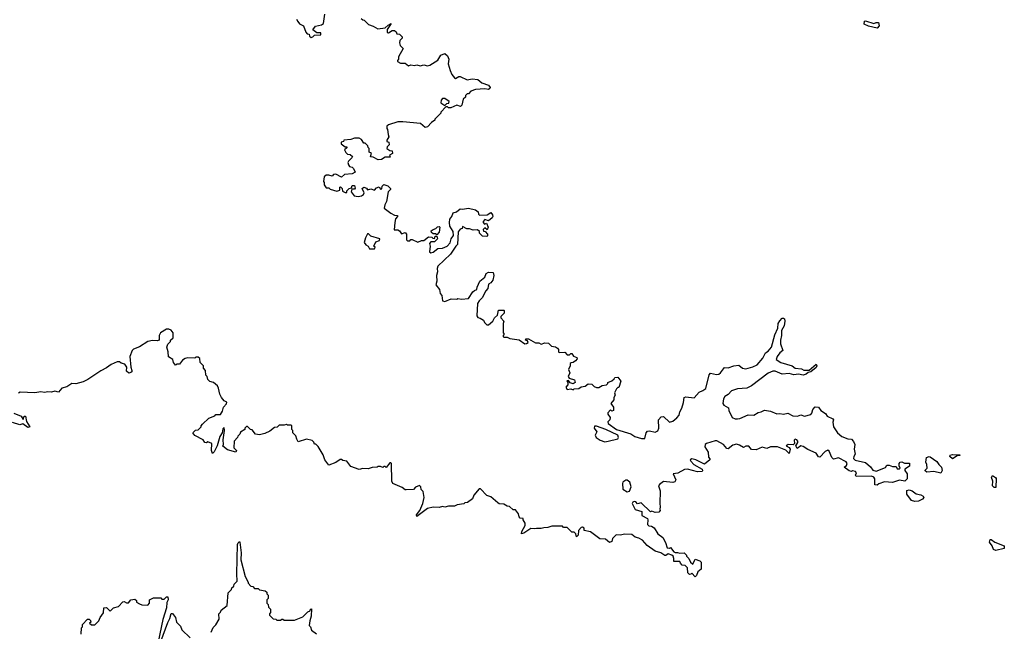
# Model space of a CAD drawing. Extents: x 2494118 to 2687960, y 757339 to 915227.
# Tile 251 of 256: x 2600965 to 2609346, y 870966 to 876171. Entities that reach past the tile are written whole.
import ezdxf

# ---------------------------------------------------------------- set-up
doc = ezdxf.new("R2010")
doc.units = 0

msp = doc.modelspace()

# ---------------------------------------------------------------- linework, layer by layer
at = {"layer": '0CON20XD'}
for points in [[(2603322.5, 876175), (2603332.5, 876155), (2603347, 876137), (2603379.3, 876119.3), (2603400, 876065), (2603411.7, 876051.7), (2603428.3, 876048.3), (2603431.7, 876031.7), (2603445, 876020), (2603460, 876025), (2603475, 876040), (2603527, 876043), (2603528.3, 876058.3), (2603495, 876060), (2603460, 876085), (2603483.9, 876116.1), (2603535, 876128.8), (2603550.5, 876139.5), (2603563.1, 876216.9)], [(2603871.7, 876181.7), (2603885, 876170), (2603898.3, 876168.3), (2603935, 876130), (2603975, 876117.5), (2604012.5, 876092.5), (2604077, 876103), (2604100, 876125), (2604128.3, 876138.3), (2604093, 876087), (2604091.7, 876061.7), (2604105, 876060), (2604135, 876080), (2604155, 876080), (2604168.3, 876068.3), (2604175, 876050), (2604198.3, 876048.3), (2604220, 876025), (2604220, 876015), (2604200, 875995), (2604197.5, 875975), (2604203, 875953), (2604230, 875925), (2604190, 875855), (2604190, 875835), (2604180, 875825), (2604180, 875815), (2604205, 875800), (2604245, 875800), (2604275, 875780), (2604295, 875787.5), (2604325, 875782.5), (2604345, 875787.5), (2604375, 875780), (2604405, 875786.7), (2604435, 875780), (2604455, 875783.3), (2604525, 875827.5), (2604550.7, 875869.3), (2604585, 875882.5), (2604606.7, 875865), (2604616.7, 875835), (2604612.5, 875795), (2604628.3, 875738.3), (2604642.5, 875705), (2604665, 875677.5), (2604675, 875670), (2604703, 875687), (2604715, 875687.5), (2604775, 875660), (2604815, 875667.5), (2604865, 875662.5), (2604900, 875635), (2604955, 875613.3), (2604970, 875595), (2604967.5, 875585), (2604955, 875576.7), (2604925, 875583.3), (2604845, 875577.5), (2604805, 875562.5), (2604785, 875540), (2604775, 875540), (2604760, 875525), (2604758.3, 875511.7), (2604740, 875495), (2604727, 875443), (2604718.3, 875431.7), (2604685, 875442.5), (2604635, 875420), (2604615, 875420), (2604605, 875430), (2604591.7, 875428.3), (2604550, 875385), (2604550, 875375), (2604500, 875325), (2604500, 875315), (2604470, 875295), (2604435, 875260), (2604417, 875253), (2604377, 875287), (2604225, 875302.5), (2604185, 875303.3), (2604103, 875277), (2604090, 875265), (2604090, 875245), (2604097, 875237), (2604100, 875195), (2604107.5, 875175), (2604090, 875145), (2604090, 875135), (2604108.3, 875128.3), (2604110, 875105), (2604091.7, 875088.3), (2604090, 875075), (2604115, 875057.5), (2604136.4, 875056.4), (2604137, 875033), (2604111.7, 875018.3), (2604118.3, 875001.7), (2604075, 875000), (2604045, 874982.5), (2604015, 874980), (2603975, 875002.5), (2603950, 875005)], [(2608265, 876100), (2608190, 876115), (2608153, 876133), (2608155, 876160), (2608165, 876162.5), (2608235, 876137.5), (2608255, 876146.7), (2608275, 876147.5), (2608281.7, 876118.3), (2608265, 876100)], [(2604585, 875440), (2604601.7, 875458.3), (2604618.3, 875461.7), (2604620, 875475), (2604585, 875500), (2604565, 875500), (2604553, 875487), (2604550, 875465), (2604585, 875440)], [(2603950, 875005), (2603960, 875035), (2603940, 875045), (2603940, 875075), (2603930, 875085), (2603928.3, 875098.3), (2603905, 875120), (2603895, 875120), (2603875, 875152.5), (2603855, 875162.5), (2603815, 875163.3), (2603785, 875152.5), (2603723, 875147), (2603720, 875135), (2603701.7, 875128.3), (2603700, 875115), (2603735, 875090), (2603748.3, 875088.3), (2603748.3, 875081.7), (2603730, 875065), (2603740.7, 875040.7), (2603755, 875027.5), (2603777.5, 875025), (2603796.4, 875006.4), (2603792.5, 874995), (2603763, 874967), (2603757.5, 874955), (2603762.5, 874935), (2603773, 874923), (2603795, 874917.5), (2603807.5, 874905), (2603820, 874875), (2603795, 874860), (2603730, 874855), (2603705, 874830), (2603655, 874856.7), (2603635, 874852.5), (2603625, 874840), (2603595, 874848.8), (2603572.3, 874847.7), (2603557.5, 874835), (2603550, 874795), (2603556.4, 874786.4), (2603557.5, 874765), (2603575, 874740), (2603595, 874740), (2603608.3, 874728.3), (2603665, 874712.5), (2603690, 874720), (2603690, 874745), (2603695, 874750), (2603710, 874735), (2603711.7, 874711.7), (2603735, 874700), (2603748.3, 874701.7), (2603750, 874715), (2603770, 874735), (2603788.3, 874741.7), (2603795, 874760), (2603815, 874760), (2603821.7, 874738.3), (2603815, 874730), (2603791.7, 874728.3), (2603787.5, 874705), (2603813, 874673), (2603845, 874667.5), (2603875, 874672.5), (2603892.5, 874685), (2603897, 874697), (2603880, 874735), (2603893, 874747), (2603916.4, 874736.4), (2603925, 874722.5), (2603955, 874732.5), (2603985, 874720), (2604000.7, 874739.3), (2604025, 874750), (2604035, 874730), (2604048.3, 874731.7), (2604050, 874755), (2604065, 874770), (2604098.3, 874758.3), (2604120, 874735), (2604120, 874725), (2604100, 874705), (2604087.5, 874625), (2604072.5, 874595), (2604068.3, 874568.3), (2604123.9, 874523.9), (2604155, 874507.5), (2604180, 874505), (2604180, 874495), (2604163, 874477), (2604157.5, 874445), (2604151.7, 874381.7), (2604185, 874382.5), (2604197.5, 874375), (2604215, 874350), (2604245, 874360), (2604257.5, 874345), (2604258.3, 874298.3), (2604265, 874290), (2604285, 874290), (2604295, 874300), (2604305, 874300), (2604355, 874277.5), (2604385, 874292.5), (2604405, 874292.5), (2604445, 874322.5), (2604471.7, 874321.7), (2604481.7, 874311.7), (2604495, 874310), (2604501.7, 874328.3), (2604515, 874330), (2604520, 874305), (2604495, 874280), (2604465, 874280), (2604453, 874267), (2604457.5, 874245), (2604452.5, 874195), (2604465, 874187.5), (2604485, 874193.3), (2604525, 874223.3), (2604565, 874227.5), (2604602.5, 874245), (2604628.3, 874271.7), (2604636.7, 874305), (2604657.5, 874335), (2604655, 874370), (2604626.7, 874415), (2604622.5, 874445), (2604627.5, 874475), (2604643.6, 874496.4), (2604655, 874526.7), (2604683.6, 874536.4), (2604715, 874562.5), (2604735, 874557.5), (2604785, 874566.7), (2604845, 874552.5), (2604867.5, 874535), (2604870, 874515), (2604878.3, 874508.3), (2604945, 874510), (2604975, 874530), (2604989.3, 874509.3), (2604992.5, 874495), (2604987.5, 874485), (2604955, 874460), (2604925, 874470), (2604910, 874455), (2604910, 874445), (2604921.7, 874431.7), (2604938.3, 874438.3), (2604952.5, 874405), (2604945, 874382.5), (2604925, 874400), (2604910, 874385), (2604911.7, 874371.7), (2604928.3, 874368.3), (2604946.7, 874346.7), (2604947, 874333), (2604940, 874325), (2604905, 874330), (2604880, 874355), (2604878.3, 874368.3), (2604861.7, 874381.7), (2604825, 874380), (2604795, 874390), (2604770.7, 874390.7), (2604735, 874410), (2604730, 874395), (2604715, 874387.5), (2604697.5, 874365), (2604691.7, 874258.3), (2604677, 874243), (2604632.5, 874175), (2604525, 874072.5), (2604518.8, 874055), (2604521.2, 874025), (2604513.3, 873995), (2604517, 873947), (2604507.5, 873915), (2604537.5, 873875), (2604545, 873840), (2604557.5, 873825), (2604565, 873780), (2604585, 873773.3), (2604637, 873797), (2604685, 873792.5), (2604695, 873797.5), (2604725, 873793.3), (2604785, 873797.5), (2604823.3, 873855), (2604835, 873866.7), (2604857.5, 873875), (2604860, 873895), (2604883, 873947), (2604925, 873980), (2604935, 874012.5), (2604955, 874022.5), (2604995, 874020), (2605000, 873995), (2604992.5, 873955), (2604975, 873932.5), (2604955, 873920), (2604950, 873885), (2604933.3, 873865), (2604902.5, 873805), (2604875, 873780), (2604862.5, 873755), (2604855, 873650), (2604865, 873637.5), (2604885, 873632.5), (2604912.5, 873615), (2604920, 873595), (2604940, 873575), (2604955, 873573.3), (2604992.5, 873605), (2605007.5, 873635), (2605032.5, 873657.5), (2605041.7, 873698.3), (2605085, 873700), (2605090, 873695), (2605087.5, 873675), (2605060, 873645), (2605060, 873635), (2605086.7, 873606.7), (2605080, 873585), (2605080, 873505), (2605090, 873495), (2605080, 873485), (2605080, 873475), (2605085, 873470), (2605115, 873470), (2605138.3, 873458.3), (2605216.4, 873446.4), (2605265, 873413.3), (2605280, 873415), (2605292.5, 873425), (2605288.3, 873438.3), (2605270, 873445), (2605273.8, 873456.2), (2605296.4, 873456.4), (2605355, 873422.5), (2605385, 873422.5), (2605405, 873410), (2605435, 873422.5), (2605465, 873417.5), (2605493, 873393), (2605525, 873387.5), (2605542.5, 873375), (2605552.5, 873365), (2605550, 873345), (2605558.3, 873338.3), (2605605, 873342.5), (2605625, 873320), (2605645, 873320), (2605655, 873330), (2605665, 873330), (2605677.5, 873307.5), (2605707.5, 873297.5), (2605708.8, 873285), (2605695, 873267.5), (2605677, 873253), (2605658.3, 873251.7), (2605650, 873245), (2605650, 873225), (2605637.5, 873195), (2605647.5, 873165), (2605632.5, 873135), (2605641.7, 873121.7), (2605686.4, 873106.4), (2605692.5, 873085), (2605675, 873072.5), (2605651.7, 873081.7), (2605635, 873100), (2605621.7, 873098.3), (2605630, 873085), (2605630, 873065), (2605613.3, 873045), (2605623.8, 873023.8), (2605655, 873030), (2605675, 873020), (2605685, 873030), (2605725, 873032.5), (2605743.6, 873046.4), (2605778, 873052), (2605805, 873073.3), (2605835, 873070), (2605855, 873050), (2605875, 873040), (2605895, 873040), (2605923, 873057), (2605960, 873065), (2605970, 873075), (2605970, 873085), (2606005, 873097.5), (2606026.4, 873113.6), (2606030, 873125), (2606055, 873130), (2606082.5, 873095), (2606065, 873040), (2606055, 873040), (2606045, 873030), (2606027.5, 872995), (2606032.5, 872975), (2606023.3, 872955), (2606022.5, 872935), (2605997.5, 872905), (2606020, 872875), (2606020, 872845), (2606005, 872840), (2605995, 872850), (2605972.5, 872825), (2605972.5, 872815), (2605990, 872785), (2605987.5, 872765), (2605971.2, 872748.8), (2605973.3, 872735), (2606045, 872684.2), (2606168, 872648), (2606200, 872625), (2606257.1, 872607.1), (2606285, 872606.7), (2606296.1, 872653.9), (2606309.3, 872670.7), (2606325, 872673.3), (2606375, 872661.2), (2606397, 872673), (2606406, 872695), (2606403.8, 872765), (2606425, 872792.5), (2606445, 872793.3), (2606497, 872747), (2606525, 872754), (2606558, 872782), (2606577.5, 872805), (2606584.2, 872835), (2606601.2, 872865), (2606616.1, 872913.9), (2606620, 872955), (2606635, 872962.5), (2606705, 872952.5), (2606748, 873002), (2606780, 873015), (2606805, 873033.8), (2606835, 873150), (2606845, 873162.5), (2606895, 873150.8), (2606915, 873154), (2606931.2, 873165), (2606965, 873212.5), (2606995, 873207.5), (2607045, 873226.7), (2607085, 873230), (2607117.5, 873205), (2607145, 873199.2), (2607205, 873215.8), (2607241.2, 873235), (2607290.5, 873289.5), (2607312.5, 873335), (2607335, 873350), (2607364, 873385), (2607391.2, 873488.8), (2607418.8, 873545), (2607420, 873585), (2607435, 873607.5), (2607455, 873632.5), (2607465, 873632.5), (2607476.1, 873626.1), (2607478.8, 873605), (2607473.3, 873565), (2607448.8, 873525), (2607448.8, 873485), (2607440, 873445), (2607441.7, 873411.7), (2607460, 873355), (2607433.9, 873336.1), (2607412.5, 873305), (2607405, 873280), (2607443.6, 873253.6), (2607540, 873225), (2607566.1, 873206.1), (2607619.3, 873199.3), (2607638.3, 873188.3), (2607685, 873190), (2607745, 873240), (2607750, 873225), (2607745, 873212.5), (2607700, 873175), (2607675, 873170), (2607660, 873155), (2607633.6, 873146.4), (2607595, 873153.8), (2607555, 873150), (2607515, 873161.2), (2607455, 873155.7), (2607395, 873180), (2607375, 873179.2), (2607335, 873162), (2607195, 873054), (2607154.1, 873035.9), (2607075, 873030), (2607025, 873012), (2606995, 872982), (2606965.7, 872964.3), (2606956, 872945), (2606951.2, 872905), (2606959.5, 872889.5), (2606998.3, 872868.3), (2607001.2, 872845), (2607030.8, 872785), (2607054.5, 872774.5), (2607075.6, 872774.4), (2607095, 872777.5), (2607165, 872808.8), (2607213.6, 872806.4), (2607250.5, 872829.5), (2607275, 872833.3), (2607305, 872847.5), (2607355, 872840), (2607408.3, 872818.3), (2607435, 872820), (2607465, 872813.3), (2607503, 872823), (2607545, 872800), (2607585, 872797.5), (2607615, 872807.5), (2607645, 872796.7), (2607698.3, 872811.7), (2607707.5, 872822.5), (2607716.7, 872855), (2607735, 872876.7), (2607763.8, 872873.8), (2607784, 872844), (2607825, 872820), (2607836.7, 872796.7), (2607887.5, 872775), (2607892.5, 872765), (2607887.5, 872745), (2607891.2, 872705), (2607926.7, 872655), (2607964.3, 872624.3), (2608015, 872603.3), (2608045, 872600), (2608061.7, 872581.7), (2608074.2, 872555), (2608069.2, 872515), (2608076.7, 872475), (2608063.8, 872455), (2608063.6, 872436.4), (2608075, 872423.3), (2608165, 872402.5), (2608206.7, 872366.7), (2608226.7, 872336.7), (2608255, 872330), (2608335, 872360), (2608345, 872380), (2608365, 872380), (2608395, 872367.5), (2608425, 872370), (2608435, 872350), (2608455, 872350), (2608460, 872355), (2608450, 872375), (2608450, 872395), (2608460, 872405), (2608475, 872407.5), (2608495, 872397.5), (2608538.3, 872398.3), (2608538.3, 872371.7), (2608500, 872345), (2608500, 872335), (2608520, 872305), (2608520, 872265), (2608500, 872245), (2608455, 872252.5), (2608393, 872233), (2608325, 872237.5), (2608278.3, 872221.7), (2608265, 872210)], [(2604515, 874340), (2604505, 874350), (2604485, 874350), (2604470, 874360), (2604467.5, 874375), (2604483, 874387), (2604507, 874393), (2604521.7, 874408.3), (2604535, 874410), (2604540, 874405), (2604536.4, 874363.6), (2604515, 874340)], [(2603985, 874220), (2603990, 874235), (2603980, 874245), (2603995, 874280), (2604028.3, 874291.7), (2604030, 874305), (2603955, 874330), (2603935, 874350), (2603925, 874350), (2603907.5, 874315), (2603897.5, 874275), (2603910, 874255), (2603930, 874245), (2603941.7, 874221.7), (2603985, 874220)], [(2608265, 872210), (2608243, 872213), (2608242.5, 872265), (2608235, 872277.5), (2608215, 872287.5), (2608085, 872282.5), (2608080, 872295), (2608087.5, 872315), (2608080, 872325), (2608055, 872332.5), (2608045, 872327.5), (2608025, 872332.5), (2607981.7, 872361.7), (2608001.7, 872378.3), (2608007.5, 872395), (2607999.3, 872409.3), (2607935, 872441.2), (2607891.7, 872431.7), (2607877.5, 872445), (2607855, 872500), (2607845, 872507.5), (2607822.3, 872497.7), (2607775, 872447.5), (2607765, 872450), (2607745, 872482.5), (2607673, 872513), (2607635, 872540), (2607615, 872543.3), (2607583, 872523), (2607570, 872545), (2607587, 872573), (2607587.5, 872585), (2607580, 872595), (2607565, 872600), (2607558.3, 872591.7), (2607560, 872565), (2607547.5, 872552.5), (2607505, 872556.7), (2607490, 872545), (2607515, 872530), (2607522.5, 872515), (2607515, 872480), (2607487, 872507), (2607415, 872536.7), (2607355, 872537.5), (2607325, 872523.3), (2607285, 872532.5), (2607235, 872510), (2607193, 872513), (2607171.7, 872541.7), (2607145, 872542.5), (2607125, 872530), (2607090.7, 872550.7), (2607065, 872558), (2607035, 872550), (2606995, 872520), (2606985, 872522.5), (2606956.7, 872555), (2606897.9, 872587.9), (2606885, 872588.6), (2606810, 872565), (2606798.8, 872555), (2606796.7, 872535), (2606825, 872490), (2606828.3, 872448.3), (2606840, 872435), (2606840, 872425), (2606795, 872390), (2606720, 872425), (2606685, 872433.3), (2606673.3, 872425), (2606676.7, 872415), (2606704.5, 872384.5), (2606773.3, 872345), (2606777.5, 872332.5), (2606773, 872327), (2606735, 872322.5), (2606650, 872345), (2606625, 872343.8), (2606568.2, 872311.8), (2606527.5, 872305), (2606548.8, 872255), (2606540.7, 872239.3), (2606525, 872233.8), (2606445, 872240), (2606410, 872215), (2606403.3, 872205), (2606417, 872163), (2606413.3, 872055), (2606417.5, 872025), (2606412.5, 872005), (2606417.5, 871995), (2606405, 871980), (2606375, 871977.5), (2606345, 871987.5), (2606333, 871983), (2606255, 872060), (2606225, 872050), (2606208.3, 872068.3), (2606195, 872070), (2606183.6, 872066.4), (2606177.5, 872055), (2606203.3, 872003.3), (2606260, 871985), (2606261.7, 871951.7), (2606307.5, 871925), (2606312.5, 871915), (2606310, 871875), (2606320, 871865), (2606341.7, 871861.7), (2606366.4, 871846.4), (2606397, 871797), (2606440, 871765), (2606461.7, 871721.7), (2606475, 871676.2), (2606495, 871672.5), (2606505, 871680), (2606533, 871643), (2606545, 871636.7), (2606565, 871637.5), (2606585, 871630), (2606620, 871635), (2606640, 871615), (2606640, 871605), (2606660, 871585), (2606674.2, 871554.2), (2606695, 871537.5), (2606715, 871580), (2606755, 871566.7), (2606766.7, 871555), (2606766.7, 871495), (2606737, 871473), (2606725, 871440), (2606715, 871430), (2606685, 871460), (2606678.3, 871451.7), (2606665, 871450), (2606653, 871463), (2606650, 871505), (2606630, 871525), (2606605, 871530), (2606590, 871545), (2606585, 871560), (2606531.7, 871561.7), (2606533.3, 871585), (2606526.7, 871606.7), (2606516.7, 871615), (2606485, 871626.7), (2606465, 871610), (2606455, 871610), (2606423.3, 871633.3), (2606375, 871647.5), (2606307, 871697), (2606265, 871742.5), (2606235, 871760), (2606205, 871767.5), (2606175, 871790), (2606115, 871792.5), (2606075, 871783.3), (2606043, 871787), (2606010, 871755), (2606005, 871730), (2605985, 871722.5), (2605951.7, 871751.7), (2605904.1, 871754.1), (2605825, 871812.5), (2605770, 871825), (2605770, 871845), (2605755, 871852.5), (2605745, 871850), (2605722.5, 871825), (2605717.5, 871785), (2605705, 871770), (2605700, 871795), (2605685, 871810), (2605665, 871810), (2605625, 871850), (2605595, 871850), (2605585, 871860), (2605495, 871860), (2605461.7, 871848.3), (2605425, 871847.5), (2605405, 871840), (2605365, 871842.5), (2605345, 871837.5), (2605315, 871842.5), (2605255, 871801.2), (2605237, 871797), (2605238, 871815), (2605267, 871867), (2605267, 871887), (2605250, 871915), (2605250, 871925), (2605225, 871930), (2605215, 871940), (2605210, 871965), (2605185, 872000), (2605165, 872000), (2605135, 872027.5), (2605115, 872030), (2605085, 872047.5), (2605045, 872050), (2605035, 872060), (2604975, 872110), (2604940.7, 872120.7), (2604888.3, 872178.3), (2604875, 872180), (2604830, 872125), (2604820, 872095), (2604777, 872063), (2604755, 872060), (2604745, 872050), (2604688.3, 872041.7), (2604665, 872030), (2604615, 872032.5), (2604585, 872022.5), (2604565, 872027.5), (2604535, 872020), (2604485, 872022.5), (2604435, 872010), (2604345, 871943.3), (2604342.3, 871957.7), (2604370, 871995), (2604396.7, 872055), (2604407.5, 872105), (2604400, 872155), (2604381.7, 872171.7), (2604380, 872195), (2604366.7, 872206.7), (2604335, 872192.5), (2604316.2, 872173.8), (2604255, 872168.8), (2604245, 872170), (2604220.7, 872190.7), (2604142.5, 872225), (2604131.2, 872245), (2604130, 872395), (2604125, 872400), (2604115, 872400), (2604085, 872360), (2604075, 872370), (2604065, 872370), (2604055, 872360), (2604035, 872370), (2604015, 872370), (2604007, 872363), (2603965, 872360), (2603931.7, 872348.3), (2603885, 872352.5), (2603855, 872342.5), (2603785, 872370), (2603750, 872415), (2603715, 872420), (2603705, 872427.5), (2603693, 872427), (2603655, 872402.5), (2603595, 872380), (2603562.5, 872425), (2603546.7, 872466.7), (2603505, 872540), (2603485, 872560), (2603475, 872560), (2603470, 872575), (2603455, 872590), (2603405, 872600), (2603335, 872580), (2603325, 872600), (2603315, 872630), (2603290, 872655), (2603290, 872675), (2603280, 872685), (2603280, 872715), (2603275, 872720), (2603245, 872720), (2603235, 872727.5), (2603215, 872720), (2603175, 872720), (2603157, 872703), (2603135, 872700), (2603095, 872670), (2603051.7, 872648.3), (2603005, 872637.5), (2602973, 872643), (2602945, 872680), (2602930, 872685), (2602905, 872710), (2602895, 872710), (2602880, 872695), (2602880, 872685), (2602845, 872660), (2602840, 872645), (2602821.7, 872628.3), (2602820, 872615), (2602790, 872585), (2602788.3, 872528.3), (2602810, 872505), (2602805, 872490), (2602735, 872510), (2602693, 872543), (2602700, 872555), (2602696.2, 872596.2), (2602708.8, 872675), (2602705, 872700), (2602695, 872690), (2602687.5, 872655), (2602668, 872625), (2602645.6, 872544.4), (2602620, 872495), (2602605, 872480), (2602597.5, 872505), (2602600, 872565), (2602565, 872577.5), (2602555, 872570), (2602541.7, 872571.7), (2602526.4, 872596.4), (2602455, 872632.5), (2602440, 872655), (2602461.7, 872678.3), (2602485, 872680), (2602510, 872705), (2602510, 872715), (2602521.7, 872728.3), (2602575, 872780), (2602625, 872800), (2602635, 872810), (2602675, 872810), (2602691.7, 872838.3), (2602700, 872875), (2602725, 872902.5), (2602727.5, 872915), (2602705, 872927.5), (2602682.5, 872955), (2602667.5, 872985), (2602657.5, 873035), (2602647.5, 873055), (2602615, 873082.5), (2602583, 873093), (2602565, 873110), (2602560, 873135), (2602550, 873145), (2602547.5, 873185), (2602530, 873205), (2602530, 873225), (2602500, 873255), (2602498.3, 873288.3), (2602485, 873300), (2602465, 873300), (2602455, 873290), (2602395, 873292.5), (2602373, 873287), (2602350, 873275), (2602325, 873240), (2602305, 873240), (2602291.7, 873231.7), (2602273, 873253), (2602268.3, 873278.3), (2602233, 873303), (2602230, 873345), (2602217.5, 873385), (2602225, 873410), (2602248.3, 873431.7), (2602250, 873445), (2602270, 873465), (2602270, 873505), (2602255, 873530), (2602235, 873537.5), (2602215, 873536.7), (2602162.5, 873505), (2602153.3, 873485), (2602152.5, 873445), (2602135, 873438), (2602095, 873441.2), (2602055, 873433.3), (2601983.6, 873386.4), (2601935, 873367.5), (2601923.6, 873356.4), (2601902.5, 873305), (2601910, 873215), (2601920, 873185), (2601920, 873175), (2601911.7, 873168.3), (2601893, 873163), (2601875, 873180), (2601877.5, 873215), (2601859.3, 873239.3), (2601828.3, 873248.3), (2601815, 873260), (2601795, 873260), (2601745, 873237.5), (2601705, 873207.5), (2601655, 873183.3), (2601545, 873110), (2601505, 873090), (2601443, 873073), (2601410, 873075), (2601365, 873046.2), (2601323.9, 873036.1), (2601295, 873000), (2601265, 873010), (2601235, 873000), (2601205, 873003.8), (2601175, 872998), (2601143.9, 873003.9), (2601095, 872996), (2600969.3, 873000.7), (2600956, 872994)], [(2600915, 872822.5), (2600978.3, 872798.3), (2600995, 872770), (2601001.7, 872798.3), (2601015, 872797.5), (2601023, 872753), (2601050, 872705), (2601035, 872700), (2600991.7, 872731.7), (2600965, 872723.3), (2600904.1, 872744.1)], [(2605945, 872580), (2605975, 872584), (2606055.8, 872604.2), (2606063.3, 872615), (2606055.5, 872635.5), (2605955, 872684.3), (2605875, 872712), (2605858.8, 872711.2), (2605854.1, 872694.1), (2605877.5, 872665), (2605862.5, 872635), (2605872.5, 872615), (2605905, 872593.3), (2605945, 872580)], [(2608805, 872312.5), (2608745, 872326.7), (2608685, 872320), (2608671.7, 872331.7), (2608671.7, 872338.3), (2608690, 872355), (2608686.7, 872385), (2608677.5, 872405), (2608683.3, 872445), (2608705, 872454.2), (2608715, 872450.8), (2608771.7, 872411.7), (2608787.5, 872385), (2608811.7, 872361.7), (2608816.7, 872335), (2608805, 872312.5)], [(2608905, 872434), (2608883.3, 872455), (2608885, 872466.2), (2608905, 872470.8), (2608968.3, 872468.3), (2608967, 872463), (2608945, 872460), (2608905, 872434)], [(2609258.8, 872188.8), (2609246, 872205), (2609248.8, 872245), (2609236.7, 872275), (2609245, 872292.5), (2609271.2, 872275), (2609275.6, 872265.6), (2609275, 872191.2), (2609258.8, 872188.8)], [(2606135, 872152.5), (2606155, 872160), (2606170, 872195), (2606157.5, 872235), (2606135, 872253.3), (2606125, 872253.8), (2606100, 872235), (2606096.7, 872225), (2606100, 872175), (2606135, 872152.5)], [(2608585, 872071.2), (2608555, 872080), (2608515, 872132.5), (2608517.5, 872165), (2608535, 872170), (2608561.7, 872161.7), (2608595, 872136.2), (2608635, 872128.8), (2608655, 872117.5), (2608660, 872105), (2608649.3, 872090.7), (2608615, 872073.8), (2608585, 872071.2)], [(2602595, 870960), (2602611.7, 870998.3), (2602635, 871020), (2602661.7, 871068.3), (2602660, 871115), (2602675, 871130), (2602680, 871145), (2602730, 871185), (2602740, 871295), (2602768.3, 871321.7), (2602770, 871335), (2602788.3, 871351.7), (2602791.7, 871368.3), (2602817, 871393), (2602812.5, 871455), (2602820, 871705), (2602825, 871720), (2602835, 871730), (2602837.5, 871725), (2602850, 871635), (2602847.5, 871575), (2602883.6, 871433.6), (2602910, 871385), (2602910, 871375), (2602931.7, 871351.7), (2602948.3, 871348.3), (2602965, 871330), (2602995, 871330), (2603005, 871320), (2603055, 871310), (2603068.3, 871298.3), (2603070, 871285), (2603080, 871275), (2603080, 871245), (2603070, 871235), (2603070, 871205), (2603080, 871195), (2603083, 871173), (2603100, 871155), (2603100, 871125), (2603090, 871115), (2603090, 871105), (2603121.7, 871071.7), (2603145, 871070), (2603155, 871060), (2603185, 871060), (2603195, 871070), (2603205, 871070), (2603215, 871060), (2603305, 871060), (2603375, 871090), (2603417.5, 871132.5), (2603438.3, 871141.7), (2603440, 871155), (2603448.3, 871158.3), (2603446.1, 871093.9), (2603433.3, 871055), (2603430, 871015), (2603440, 871005), (2603450, 870975), (2603490, 870945)], [(2609275, 871653.3), (2609255, 871662.5), (2609242.7, 871692.7), (2609220, 871725), (2609225, 871747.5), (2609235, 871746.7), (2609264.1, 871724.1), (2609345.8, 871695), (2609345, 871672), (2609275, 871653.3)], [(2601488.3, 870941.7), (2601490, 870995), (2601500, 871005), (2601500, 871025), (2601541.7, 871068.3), (2601555, 871070), (2601568.3, 871058.3), (2601570, 871045), (2601560, 871035), (2601575, 871020), (2601605, 871020), (2601640, 871055), (2601650, 871085), (2601677, 871123), (2601680, 871165), (2601705, 871167.5), (2601735, 871137.5), (2601763.9, 871166.1), (2601805, 871177.5), (2601841.7, 871218.3), (2601855, 871220), (2601875, 871207.5), (2601891.7, 871208.3), (2601910, 871235), (2601945, 871240), (2601958.3, 871228.3), (2601960, 871215), (2601985, 871200), (2602005, 871192.5), (2602055, 871190), (2602070, 871205), (2602070, 871235), (2602105, 871252.5), (2602165, 871250), (2602175, 871240), (2602195, 871240), (2602215, 871260), (2602225, 871260), (2602230, 871235), (2602218.8, 871211.2), (2602214.2, 871165), (2602184.4, 871065.6), (2602144.3, 870875.7)], [(2602147.1, 870825), (2602225, 871042.5), (2602244, 871075), (2602255, 871116.7), (2602266.4, 871116.4), (2602290, 871085), (2602300, 871045), (2602335, 871010), (2602345, 870980), (2602415, 870910)]]:
    msp.add_lwpolyline(points, dxfattribs=at)

doc.saveas('drawing.dxf')
